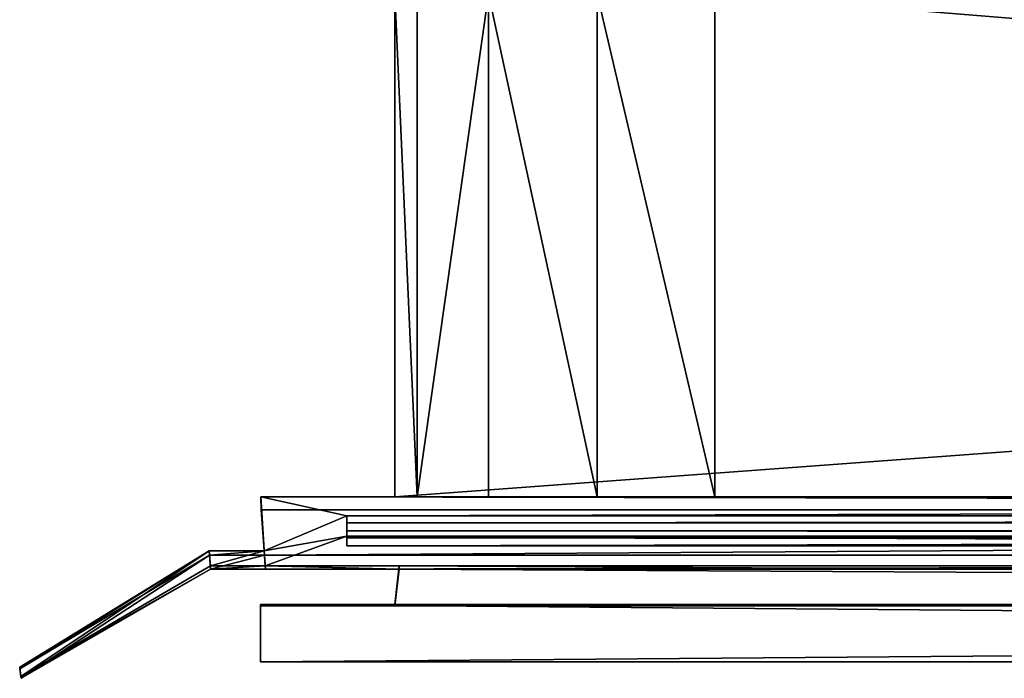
# Model space of a CAD drawing. Extents: x -6.9 to 15.4, y -1.3 to 1.1.
# Tile 31 of 52: x -0.3151 to -0.2331, y -0.2546 to -0.1997. Entities that reach past the tile are written whole.
import ezdxf

# ---------------------------------------------------------------- set-up
doc = ezdxf.new("R2010")
doc.units = 0
doc.header["$LTSCALE"] = 0.0254
doc.layers.get('0').update_dxf_attribs({"color": 13, "linetype": 'CONTINUOUS'})

# ---------------------------------------------------------------- blocks, each defined once
blk = doc.blocks.new('GROUP2_1')
at = {"color": 0}
for p, q in [((-0.29437, -0.268597, 0.854698), (-0.294645, -0.264086, 0.854698)), ((-0.294645, -0.264086, 0.854698), (-0.294353, -0.268938, 0.15711)), ((-0.294645, -0.264086, 0.854698), (-0.294629, -0.265163, 0.15711)), ((-0.294645, -0.264086, 0.854698), (-0.294353, -0.268938, 0.15711)), ((-0.294645, -0.264086, 0.854698), (-0.294629, -0.265163, 0.15711)), ((-0.294645, -0.264086, 0.854698), (0.295372, -0.264086, 0.854698)), ((-0.294645, -0.264086, 0.854698), (0.295372, -0.264086, 0.854698)), ((-0.294645, -0.264086, 0.854698), (-0.287479, -0.265683, 0.854698)), ((-0.294645, -0.264086, 0.854698), (-0.287479, -0.265683, 0.854698)), ((-0.29437, -0.268597, 0.854698), (-0.294645, -0.264086, 0.854698)), ((-0.294353, -0.268938, 0.15711), (-0.294629, -0.265163, 0.15711)), ((-0.294629, -0.265163, 0.15711), (0.295351, -0.265163, 0.15711)), ((-0.294353, -0.268938, 0.15711), (-0.294629, -0.265163, 0.15711)), ((-0.294629, -0.265163, 0.15711), (0.295351, -0.265163, 0.15711)), ((-0.287479, -0.265683, 0.854698), (0.288308, -0.265679, 0.854698)), ((-0.287479, -0.265683, 0.854698), (0.288308, -0.265679, 0.854698)), ((-0.287479, -0.267356, 0.854698), (-0.287479, -0.265683, 0.854698)), ((-0.287479, -0.265683, 0.854698), (-0.287479, -0.266271, 0.855477)), ((-0.287479, -0.265683, 0.854698), (-0.287479, -0.266271, 0.855477)), ((-0.287479, -0.267356, 0.854698), (-0.287479, -0.265683, 0.854698)), ((0.288308, -0.266267, 0.855478), (-0.287479, -0.266271, 0.855477)), ((0.288308, -0.266267, 0.855478), (-0.287479, -0.266271, 0.855477)), ((-0.287479, -0.266271, 0.855477), (-0.287479, -0.267516, 0.861865)), ((-0.287479, -0.266271, 0.855477), (-0.287479, -0.267516, 0.861865)), ((-0.287479, -0.266271, 0.855477), (-0.287479, -0.266918, 0.855477)), ((-0.287479, -0.266271, 0.855477), (-0.287479, -0.266918, 0.855477)), ((-0.287479, -0.267356, 0.854698), (-0.29437, -0.268597, 0.854698)), ((-0.287479, -0.267356, 0.854698), (-0.29437, -0.268597, 0.854698)), ((-0.287479, -0.267356, 0.854698), (-0.294278, -0.269839, 0.854698)), ((-0.287479, -0.267356, 0.854698), (-0.294278, -0.269839, 0.854698)), ((0.288301, -0.266915, 0.855478), (-0.287479, -0.266918, 0.855477)), ((0.288301, -0.266915, 0.855478), (-0.287479, -0.266918, 0.855477)), ((-0.287479, -0.266918, 0.855477), (-0.287479, -0.268164, 0.861865)), ((-0.287479, -0.266918, 0.855477), (-0.287479, -0.267356, 0.854698)), ((-0.287479, -0.266918, 0.855477), (-0.287479, -0.267356, 0.854698)), ((-0.287479, -0.266918, 0.855477), (-0.287479, -0.268164, 0.861865)), ((-0.287479, -0.267356, 0.854698), (0.288301, -0.267353, 0.854698)), ((-0.287479, -0.267356, 0.854698), (0.288301, -0.267353, 0.854698)), ((0.295096, -0.268597, 0.854698), (-0.287479, -0.267356, 0.854698)), ((0.295096, -0.268597, 0.854698), (-0.287479, -0.267356, 0.854698)), ((-0.287479, -0.267516, 0.861865), (0.288308, -0.267513, 0.861866)), ((-0.287479, -0.267516, 0.861865), (0.288308, -0.267513, 0.861866)), ((-0.287479, -0.268164, 0.861865), (-0.287479, -0.267516, 0.861865)), ((-0.287479, -0.268164, 0.861865), (-0.287479, -0.267516, 0.861865)), ((-0.287479, -0.268164, 0.861865), (0.288301, -0.268161, 0.861866)), ((-0.287479, -0.268164, 0.861865), (0.288301, -0.268161, 0.861866)), ((-0.298951, -0.268597, 0.854698), (-0.314738, -0.278276, 0.854698)), ((-0.298951, -0.268597, 0.854698), (-0.314738, -0.278276, 0.854698)), ((-0.298951, -0.268597, 0.854698), (-0.31472, -0.27842, 0.159532)), ((-0.298951, -0.268597, 0.854698), (-0.31472, -0.27842, 0.159532)), ((-0.298934, -0.26894, 0.159532), (-0.31472, -0.27842, 0.159532)), ((-0.298934, -0.26894, 0.159532), (-0.31472, -0.27842, 0.159532)), ((-0.298857, -0.269839, 0.854698), (-0.298951, -0.268597, 0.854698)), ((-0.298951, -0.268597, 0.854698), (-0.298934, -0.26894, 0.159532)), ((-0.298951, -0.268597, 0.854698), (-0.298934, -0.26894, 0.159532)), ((-0.298951, -0.268597, 0.854698), (-0.29437, -0.268597, 0.854698)), ((-0.298951, -0.268597, 0.854698), (-0.29437, -0.268597, 0.854698)), ((-0.298857, -0.269839, 0.854698), (-0.298951, -0.268597, 0.854698)), ((-0.294353, -0.268938, 0.15711), (-0.298934, -0.26894, 0.159532)), ((-0.294353, -0.268938, 0.15711), (-0.298934, -0.26894, 0.159532)), ((-0.298934, -0.26894, 0.159532), (-0.29884, -0.27013, 0.159532)), ((-0.298934, -0.26894, 0.159532), (-0.29884, -0.27013, 0.159532)), ((-0.29437, -0.268597, 0.854698), (-0.294353, -0.268938, 0.15711)), ((-0.29437, -0.268597, 0.854698), (-0.294353, -0.268938, 0.15711)), ((-0.294278, -0.269839, 0.854698), (-0.29437, -0.268597, 0.854698)), ((-0.294278, -0.269839, 0.854698), (-0.29437, -0.268597, 0.854698)), ((0.294988, -0.268944, 0.15711), (-0.294353, -0.268938, 0.15711)), ((-0.294353, -0.268938, 0.15711), (-0.294261, -0.27013, 0.157111)), ((0.294988, -0.268944, 0.15711), (-0.294353, -0.268938, 0.15711)), ((-0.294353, -0.268938, 0.15711), (-0.294261, -0.27013, 0.157111)), ((-0.31464, -0.279069, 0.854698), (-0.298857, -0.269839, 0.854698)), ((-0.31464, -0.279069, 0.854698), (-0.298857, -0.269839, 0.854698)), ((-0.31464, -0.279069, 0.854698), (-0.29884, -0.27013, 0.159532)), ((-0.31464, -0.279069, 0.854698), (-0.29884, -0.27013, 0.159532)), ((-0.29884, -0.27013, 0.159532), (-0.314622, -0.279213, 0.159532)), ((-0.29884, -0.27013, 0.159532), (-0.314622, -0.279213, 0.159532)), ((-0.29884, -0.27013, 0.159532), (-0.298857, -0.269839, 0.854698)), ((-0.294278, -0.269839, 0.854698), (-0.298857, -0.269839, 0.854698)), ((-0.29884, -0.27013, 0.159532), (-0.298857, -0.269839, 0.854698)), ((-0.294278, -0.269839, 0.854698), (-0.298857, -0.269839, 0.854698)), ((-0.29884, -0.27013, 0.159532), (-0.294261, -0.27013, 0.157111)), ((-0.29884, -0.27013, 0.159532), (-0.294261, -0.27013, 0.157111)), ((-0.283129, -0.269843, 0.842272), (-0.294278, -0.269839, 0.854698)), ((-0.294278, -0.269839, 0.854698), (-0.294261, -0.27013, 0.157111)), ((-0.294278, -0.269839, 0.854698), (-0.294261, -0.27013, 0.157111)), ((-0.294278, -0.269839, 0.854698), (0.295004, -0.269839, 0.854698)), ((-0.294278, -0.269839, 0.854698), (0.295004, -0.269839, 0.854698)), ((-0.283129, -0.269843, 0.842272), (-0.294278, -0.269839, 0.854698)), ((-0.294261, -0.27013, 0.157111), (-0.283129, -0.270132, 0.159532)), ((-0.294261, -0.27013, 0.157111), (-0.283129, -0.270132, 0.159532)), ((-0.294261, -0.27013, 0.157111), (0.294868, -0.270132, 0.157111)), ((-0.294261, -0.27013, 0.157111), (0.294868, -0.270132, 0.157111)), ((-0.283129, -0.269843, 0.842272), (-0.283496, -0.273074, 0.842249)), ((-0.283496, -0.27317, 0.159532), (-0.283129, -0.269843, 0.842272)), ((-0.283129, -0.269843, 0.842272), (-0.283496, -0.273074, 0.842249)), ((-0.283496, -0.27317, 0.159532), (-0.283129, -0.269843, 0.842272)), ((-0.283496, -0.27317, 0.159532), (-0.283129, -0.270132, 0.159532)), ((-0.283496, -0.27317, 0.159532), (-0.283129, -0.270132, 0.159532)), ((0.283864, -0.269845, 0.842272), (-0.283129, -0.269843, 0.842272)), ((-0.283129, -0.269843, 0.842272), (-0.283129, -0.270132, 0.159532)), ((-0.283129, -0.269843, 0.842272), (-0.283129, -0.270132, 0.159532)), ((0.283864, -0.269845, 0.842272), (-0.283129, -0.269843, 0.842272)), ((-0.283129, -0.270132, 0.159532), (0.283749, -0.270132, 0.159532)), ((-0.283129, -0.270132, 0.159532), (0.283749, -0.270132, 0.159532)), ((-0.294672, -0.273074, 0.854672), (-0.294672, -0.277848, 0.854672)), ((0.295412, -0.273074, 0.854672), (-0.294672, -0.273074, 0.854672)), ((-0.294672, -0.27317, 0.159532), (-0.294672, -0.273074, 0.854672)), ((-0.294672, -0.273074, 0.854672), (-0.283496, -0.273074, 0.842249)), ((-0.294672, -0.273074, 0.854672), (-0.283496, -0.273074, 0.842249)), ((0.295412, -0.273074, 0.854672), (-0.294672, -0.273074, 0.854672)), ((-0.294672, -0.27317, 0.159532), (-0.294672, -0.273074, 0.854672)), ((-0.294672, -0.273074, 0.854672), (-0.294672, -0.277848, 0.854672)), ((-0.283496, -0.273074, 0.842249), (0.284232, -0.273074, 0.842249)), ((-0.283496, -0.27317, 0.159532), (-0.283496, -0.273074, 0.842249)), ((-0.283496, -0.27317, 0.159532), (-0.283496, -0.273074, 0.842249)), ((-0.283496, -0.273074, 0.842249), (0.284232, -0.273074, 0.842249)), ((-0.294672, -0.27317, 0.159532), (0.295175, -0.273148, 0.159532)), ((-0.294672, -0.27317, 0.159532), (0.295175, -0.273148, 0.159532)), ((-0.294672, -0.277848, 0.159532), (-0.294672, -0.27317, 0.159532)), ((-0.283496, -0.27317, 0.159532), (-0.294672, -0.27317, 0.159532)), ((-0.283496, -0.27317, 0.159532), (-0.294672, -0.27317, 0.159532)), ((-0.294672, -0.277848, 0.159532), (-0.294672, -0.27317, 0.159532)), ((0.284005, -0.27317, 0.159532), (-0.283496, -0.27317, 0.159532)), ((0.284005, -0.27317, 0.159532), (-0.283496, -0.27317, 0.159532)), ((-0.294672, -0.277848, 0.159532), (0.29503, -0.277848, 0.159532)), ((0.295412, -0.277848, 0.854672), (-0.294672, -0.277848, 0.854672)), ((-0.294672, -0.277848, 0.854672), (-0.294672, -0.277848, 0.159532)), ((0.295412, -0.277848, 0.854672), (-0.294672, -0.277848, 0.854672)), ((-0.294672, -0.277848, 0.159532), (0.29503, -0.277848, 0.159532)), ((-0.294672, -0.277848, 0.854672), (-0.294672, -0.277848, 0.159532)), ((-0.314738, -0.278276, 0.854698), (-0.31464, -0.279069, 0.854698)), ((-0.31472, -0.27842, 0.159532), (-0.314738, -0.278276, 0.854698)), ((-0.31472, -0.27842, 0.159532), (-0.314738, -0.278276, 0.854698)), ((-0.314738, -0.278276, 0.854698), (-0.31464, -0.279069, 0.854698)), ((-0.314622, -0.279213, 0.159532), (-0.31472, -0.27842, 0.159532)), ((-0.314622, -0.279213, 0.159532), (-0.31472, -0.27842, 0.159532)), ((-0.31464, -0.279069, 0.854698), (-0.314622, -0.279213, 0.159532)), ((-0.31464, -0.279069, 0.854698), (-0.314622, -0.279213, 0.159532))]:
    blk.add_line(p, q, dxfattribs=at)
at = {"color": 250}
mesh = blk.add_polyface(dxfattribs=at)
corners = [(-0.294645, -0.264086, 0.854698), (-0.294353, -0.268938, 0.15711), (-0.29437, -0.268597, 0.854698)]
mesh.append_faces([[corners[k] for k in face] for face in [(0, 1, 2)]], dxfattribs={"color": 250})
mesh = blk.add_polyface(dxfattribs=at)
corners = [(-0.294645, -0.264086, 0.854698), (-0.294629, -0.265163, 0.15711), (-0.294353, -0.268938, 0.15711)]
mesh.append_faces([[corners[k] for k in face] for face in [(0, 1, 2)]], dxfattribs={"color": 250})
mesh = blk.add_polyface(dxfattribs=at)
corners = [(-0.294645, -0.264086, 0.854698), (0.295351, -0.265163, 0.15711), (-0.294629, -0.265163, 0.15711), (0.295372, -0.264086, 0.854698)]
mesh.append_faces([[corners[k] for k in face] for face in [(0, 1, 2), (1, 0, 3)]], dxfattribs={"vtx0": -1, "color": 250})
mesh = blk.add_polyface(dxfattribs=at)
corners = [(-0.287479, -0.265683, 0.854698), (0.295372, -0.264086, 0.854698), (-0.294645, -0.264086, 0.854698), (0.288308, -0.265679, 0.854698)]
mesh.append_faces([[corners[k] for k in face] for face in [(0, 1, 2), (1, 0, 3)]], dxfattribs={"vtx0": -1, "color": 250})
mesh = blk.add_polyface(dxfattribs=at)
corners = [(-0.29437, -0.268597, 0.854698), (-0.287479, -0.265683, 0.854698), (-0.294645, -0.264086, 0.854698), (-0.287479, -0.267356, 0.854698)]
mesh.append_faces([[corners[k] for k in face] for face in [(0, 1, 2), (1, 0, 3)]], dxfattribs={"vtx0": -1, "color": 250})
mesh = blk.add_polyface(dxfattribs=at)
corners = [(0.295351, -0.265163, 0.15711), (-0.294353, -0.268938, 0.15711), (-0.294629, -0.265163, 0.15711), (0.294988, -0.268944, 0.15711)]
mesh.append_faces([[corners[k] for k in face] for face in [(0, 1, 2), (1, 0, 3)]], dxfattribs={"vtx0": -1, "color": 250})
mesh = blk.add_polyface(dxfattribs=at)
corners = [(-0.287479, -0.266271, 0.855477), (0.288308, -0.265679, 0.854698), (-0.287479, -0.265683, 0.854698), (0.288308, -0.266267, 0.855478)]
mesh.append_faces([[corners[k] for k in face] for face in [(0, 1, 2), (1, 0, 3)]], dxfattribs={"vtx0": -1, "color": 250})
mesh = blk.add_polyface(dxfattribs=at)
corners = [(-0.287479, -0.266918, 0.855477), (-0.287479, -0.265683, 0.854698), (-0.287479, -0.267356, 0.854698), (-0.287479, -0.266271, 0.855477)]
mesh.append_faces([[corners[k] for k in face] for face in [(0, 1, 2), (1, 0, 3)]], dxfattribs={"vtx0": -1, "color": 250})
mesh = blk.add_polyface(dxfattribs=at)
corners = [(-0.287479, -0.267516, 0.861865), (0.288308, -0.266267, 0.855478), (-0.287479, -0.266271, 0.855477), (0.288308, -0.267513, 0.861866)]
mesh.append_faces([[corners[k] for k in face] for face in [(0, 1, 2), (1, 0, 3)]], dxfattribs={"vtx0": -1, "color": 250})
mesh = blk.add_polyface(dxfattribs=at)
corners = [(-0.287479, -0.267516, 0.861865), (-0.287479, -0.266918, 0.855477), (-0.287479, -0.268164, 0.861865), (-0.287479, -0.266271, 0.855477)]
mesh.append_faces([[corners[k] for k in face] for face in [(0, 1, 2), (1, 0, 3)]], dxfattribs={"vtx0": -1, "color": 250})
mesh = blk.add_polyface(dxfattribs=at)
corners = [(-0.287479, -0.267356, 0.854698), (-0.29437, -0.268597, 0.854698), (-0.294278, -0.269839, 0.854698)]
mesh.append_faces([[corners[k] for k in face] for face in [(0, 1, 2)]], dxfattribs={"color": 250})
mesh = blk.add_polyface(dxfattribs=at)
corners = [(0.295004, -0.269839, 0.854698), (-0.287479, -0.267356, 0.854698), (-0.294278, -0.269839, 0.854698), (0.295096, -0.268597, 0.854698)]
mesh.append_faces([[corners[k] for k in face] for face in [(0, 1, 2), (1, 0, 3)]], dxfattribs={"vtx0": -1, "color": 250})
mesh = blk.add_polyface(dxfattribs=at)
corners = [(0.288301, -0.267353, 0.854698), (-0.287479, -0.266918, 0.855477), (-0.287479, -0.267356, 0.854698), (0.288301, -0.266915, 0.855478)]
mesh.append_faces([[corners[k] for k in face] for face in [(0, 1, 2), (1, 0, 3)]], dxfattribs={"vtx0": -1, "color": 250})
mesh = blk.add_polyface(dxfattribs=at)
corners = [(0.288301, -0.266915, 0.855478), (-0.287479, -0.268164, 0.861865), (-0.287479, -0.266918, 0.855477), (0.288301, -0.268161, 0.861866)]
mesh.append_faces([[corners[k] for k in face] for face in [(0, 1, 2), (1, 0, 3)]], dxfattribs={"vtx0": -1, "color": 250})
mesh = blk.add_polyface(dxfattribs=at)
corners = [(0.295096, -0.268597, 0.854698), (0.288301, -0.267353, 0.854698), (-0.287479, -0.267356, 0.854698)]
mesh.append_faces([[corners[k] for k in face] for face in [(0, 1, 2)]], dxfattribs={"color": 250})
mesh = blk.add_polyface(dxfattribs=at)
corners = [(0.288301, -0.268161, 0.861866), (-0.287479, -0.267516, 0.861865), (-0.287479, -0.268164, 0.861865), (0.288308, -0.267513, 0.861866)]
mesh.append_faces([[corners[k] for k in face] for face in [(0, 1, 2), (1, 0, 3)]], dxfattribs={"vtx0": -1, "color": 250})
mesh = blk.add_polyface(dxfattribs=at)
corners = [(-0.31464, -0.279069, 0.854698), (-0.298951, -0.268597, 0.854698), (-0.314738, -0.278276, 0.854698), (-0.298857, -0.269839, 0.854698)]
mesh.append_faces([[corners[k] for k in face] for face in [(0, 1, 2), (1, 0, 3)]], dxfattribs={"vtx0": -1, "color": 250})
mesh = blk.add_polyface(dxfattribs=at)
corners = [(-0.298951, -0.268597, 0.854698), (-0.31472, -0.27842, 0.159532), (-0.314738, -0.278276, 0.854698)]
mesh.append_faces([[corners[k] for k in face] for face in [(0, 1, 2)]], dxfattribs={"color": 250})
mesh = blk.add_polyface(dxfattribs=at)
corners = [(-0.298951, -0.268597, 0.854698), (-0.298934, -0.26894, 0.159532), (-0.31472, -0.27842, 0.159532)]
mesh.append_faces([[corners[k] for k in face] for face in [(0, 1, 2)]], dxfattribs={"color": 250})
mesh = blk.add_polyface(dxfattribs=at)
corners = [(-0.298934, -0.26894, 0.159532), (-0.314622, -0.279213, 0.159532), (-0.31472, -0.27842, 0.159532), (-0.29884, -0.27013, 0.159532)]
mesh.append_faces([[corners[k] for k in face] for face in [(0, 1, 2), (1, 0, 3)]], dxfattribs={"vtx0": -1, "color": 250})
mesh = blk.add_polyface(dxfattribs=at)
corners = [(-0.298934, -0.26894, 0.159532), (-0.29437, -0.268597, 0.854698), (-0.294353, -0.268938, 0.15711), (-0.298951, -0.268597, 0.854698)]
mesh.append_faces([[corners[k] for k in face] for face in [(0, 1, 2), (1, 0, 3)]], dxfattribs={"vtx0": -1, "color": 250})
mesh = blk.add_polyface(dxfattribs=at)
corners = [(-0.298857, -0.269839, 0.854698), (-0.29437, -0.268597, 0.854698), (-0.298951, -0.268597, 0.854698), (-0.294278, -0.269839, 0.854698)]
mesh.append_faces([[corners[k] for k in face] for face in [(0, 1, 2), (1, 0, 3)]], dxfattribs={"vtx0": -1, "color": 250})
mesh = blk.add_polyface(dxfattribs=at)
corners = [(-0.294353, -0.268938, 0.15711), (-0.29884, -0.27013, 0.159532), (-0.298934, -0.26894, 0.159532), (-0.294261, -0.27013, 0.157111)]
mesh.append_faces([[corners[k] for k in face] for face in [(0, 1, 2), (1, 0, 3)]], dxfattribs={"vtx0": -1, "color": 250})
mesh = blk.add_polyface(dxfattribs=at)
corners = [(0.294988, -0.268944, 0.15711), (-0.294261, -0.27013, 0.157111), (-0.294353, -0.268938, 0.15711), (0.294868, -0.270132, 0.157111)]
mesh.append_faces([[corners[k] for k in face] for face in [(0, 1, 2), (1, 0, 3)]], dxfattribs={"vtx0": -1, "color": 250})
mesh = blk.add_polyface(dxfattribs=at)
corners = [(-0.31464, -0.279069, 0.854698), (-0.29884, -0.27013, 0.159532), (-0.298857, -0.269839, 0.854698)]
mesh.append_faces([[corners[k] for k in face] for face in [(0, 1, 2)]], dxfattribs={"color": 250})
mesh = blk.add_polyface(dxfattribs=at)
corners = [(-0.31464, -0.279069, 0.854698), (-0.314622, -0.279213, 0.159532), (-0.29884, -0.27013, 0.159532)]
mesh.append_faces([[corners[k] for k in face] for face in [(0, 1, 2)]], dxfattribs={"color": 250})
mesh = blk.add_polyface(dxfattribs=at)
corners = [(-0.294278, -0.269839, 0.854698), (-0.29884, -0.27013, 0.159532), (-0.294261, -0.27013, 0.157111), (-0.298857, -0.269839, 0.854698)]
mesh.append_faces([[corners[k] for k in face] for face in [(0, 1, 2), (1, 0, 3)]], dxfattribs={"vtx0": -1, "color": 250})
mesh = blk.add_polyface(dxfattribs=at)
corners = [(-0.283129, -0.270132, 0.159532), (-0.294278, -0.269839, 0.854698), (-0.294261, -0.27013, 0.157111), (-0.283129, -0.269843, 0.842272)]
mesh.append_faces([[corners[k] for k in face] for face in [(0, 1, 2), (1, 0, 3)]], dxfattribs={"vtx0": -1, "color": 250})
mesh = blk.add_polyface(dxfattribs=at)
corners = [(0.295004, -0.269839, 0.854698), (-0.283129, -0.269843, 0.842272), (0.283864, -0.269845, 0.842272), (-0.294278, -0.269839, 0.854698)]
mesh.append_faces([[corners[k] for k in face] for face in [(0, 1, 2), (1, 0, 3)]], dxfattribs={"vtx0": -1, "color": 250})
mesh = blk.add_polyface(dxfattribs=at)
corners = [(0.294868, -0.270132, 0.157111), (-0.283129, -0.270132, 0.159532), (-0.294261, -0.27013, 0.157111), (0.283749, -0.270132, 0.159532)]
mesh.append_faces([[corners[k] for k in face] for face in [(0, 1, 2), (1, 0, 3)]], dxfattribs={"vtx0": -1, "color": 250})
mesh = blk.add_polyface(dxfattribs=at)
corners = [(0.284232, -0.273074, 0.842249), (-0.283129, -0.269843, 0.842272), (-0.283496, -0.273074, 0.842249), (0.283864, -0.269845, 0.842272)]
mesh.append_faces([[corners[k] for k in face] for face in [(0, 1, 2), (1, 0, 3)]], dxfattribs={"vtx0": -1, "color": 250})
mesh = blk.add_polyface(dxfattribs=at)
corners = [(-0.283129, -0.269843, 0.842272), (-0.283129, -0.270132, 0.159532), (-0.283496, -0.27317, 0.159532)]
mesh.append_faces([[corners[k] for k in face] for face in [(0, 1, 2)]], dxfattribs={"color": 250})
mesh = blk.add_polyface(dxfattribs=at)
corners = [(-0.283129, -0.269843, 0.842272), (-0.283496, -0.27317, 0.159532), (-0.283496, -0.273074, 0.842249)]
mesh.append_faces([[corners[k] for k in face] for face in [(0, 1, 2)]], dxfattribs={"color": 250})
mesh = blk.add_polyface(dxfattribs=at)
corners = [(-0.283129, -0.270132, 0.159532), (0.284005, -0.27317, 0.159532), (-0.283496, -0.27317, 0.159532), (0.283749, -0.270132, 0.159532)]
mesh.append_faces([[corners[k] for k in face] for face in [(0, 1, 2), (1, 0, 3)]], dxfattribs={"vtx0": -1, "color": 250})
mesh = blk.add_polyface(dxfattribs=at)
corners = [(0.295412, -0.277848, 0.854672), (-0.294672, -0.273074, 0.854672), (-0.294672, -0.277848, 0.854672), (0.295412, -0.273074, 0.854672)]
mesh.append_faces([[corners[k] for k in face] for face in [(0, 1, 2), (1, 0, 3)]], dxfattribs={"vtx0": -1, "color": 250})
mesh = blk.add_polyface(dxfattribs=at)
corners = [(-0.294672, -0.273074, 0.854672), (-0.283496, -0.27317, 0.159532), (-0.294672, -0.27317, 0.159532), (-0.283496, -0.273074, 0.842249)]
mesh.append_faces([[corners[k] for k in face] for face in [(0, 1, 2), (1, 0, 3)]], dxfattribs={"vtx0": -1, "color": 250})
mesh = blk.add_polyface(dxfattribs=at)
corners = [(-0.294672, -0.273074, 0.854672), (0.284232, -0.273074, 0.842249), (-0.283496, -0.273074, 0.842249), (0.295412, -0.273074, 0.854672)]
mesh.append_faces([[corners[k] for k in face] for face in [(0, 1, 2), (1, 0, 3)]], dxfattribs={"vtx0": -1, "color": 250})
mesh = blk.add_polyface(dxfattribs=at)
corners = [(-0.294672, -0.273074, 0.854672), (-0.294672, -0.277848, 0.159532), (-0.294672, -0.277848, 0.854672), (-0.294672, -0.27317, 0.159532)]
mesh.append_faces([[corners[k] for k in face] for face in [(0, 1, 2), (1, 0, 3)]], dxfattribs={"vtx0": -1, "color": 250})
mesh = blk.add_polyface(dxfattribs=at)
corners = [(0.295175, -0.273148, 0.159532), (-0.294672, -0.277848, 0.159532), (-0.294672, -0.27317, 0.159532), (0.29503, -0.277848, 0.159532)]
mesh.append_faces([[corners[k] for k in face] for face in [(0, 1, 2), (1, 0, 3)]], dxfattribs={"vtx0": -1, "color": 250})
mesh = blk.add_polyface(dxfattribs=at)
corners = [(-0.283496, -0.27317, 0.159532), (0.295175, -0.273148, 0.159532), (-0.294672, -0.27317, 0.159532), (0.284005, -0.27317, 0.159532)]
mesh.append_faces([[corners[k] for k in face] for face in [(0, 1, 2), (1, 0, 3)]], dxfattribs={"vtx0": -1, "color": 250})
mesh = blk.add_polyface(dxfattribs=at)
corners = [(0.295412, -0.277848, 0.854672), (-0.294672, -0.277848, 0.159532), (0.29503, -0.277848, 0.159532), (-0.294672, -0.277848, 0.854672)]
mesh.append_faces([[corners[k] for k in face] for face in [(0, 1, 2), (1, 0, 3)]], dxfattribs={"vtx0": -1, "color": 250})
mesh = blk.add_polyface(dxfattribs=at)
corners = [(-0.31464, -0.279069, 0.854698), (-0.31472, -0.27842, 0.159532), (-0.314622, -0.279213, 0.159532), (-0.314738, -0.278276, 0.854698)]
mesh.append_faces([[corners[k] for k in face] for face in [(0, 1, 2), (1, 0, 3)]], dxfattribs={"vtx0": -1, "color": 250})
blk = doc.blocks.new('GROUP5_1')
at = {"color": 0}
for p, q in [((-0.283496, -0.264095, 0.815579), (-0.283496, -0.22217, 0.815579)), ((-0.283496, -0.22217, 0.159539), (-0.283496, -0.264086, 0.159539)), ((-0.283496, -0.22217, 0.159539), (-0.283496, -0.264086, 0.159539)), ((-0.283496, -0.264095, 0.815579), (-0.283496, -0.22217, 0.815579)), ((-0.281624, -0.22217, 0.825396), (-0.281624, -0.264086, 0.825396)), ((-0.281624, -0.22217, 0.825396), (-0.281624, -0.264086, 0.825396)), ((-0.275685, -0.22217, 0.834438), (-0.275685, -0.264086, 0.834438)), ((-0.275685, -0.22217, 0.834438), (-0.275685, -0.264086, 0.834438)), ((-0.266643, -0.264086, 0.840377), (-0.266643, -0.22217, 0.840377)), ((-0.266643, -0.264086, 0.840377), (-0.266643, -0.22217, 0.840377)), ((-0.256826, -0.22217, 0.842249), (-0.256826, -0.264086, 0.842249)), ((-0.256826, -0.22217, 0.842249), (-0.256826, -0.264086, 0.842249)), ((-0.283496, -0.264086, 0.159539), (-0.283496, -0.264095, 0.815579)), ((0.284232, -0.264086, 0.159539), (-0.283496, -0.264086, 0.159539)), ((-0.283496, -0.264095, 0.815579), (-0.281624, -0.264086, 0.825396)), ((0.284232, -0.264086, 0.159539), (-0.283496, -0.264086, 0.159539)), ((-0.283496, -0.264095, 0.815579), (-0.281624, -0.264086, 0.825396)), ((-0.283496, -0.264086, 0.159539), (-0.283496, -0.264095, 0.815579)), ((-0.281624, -0.264086, 0.825396), (-0.275685, -0.264086, 0.834438)), ((-0.281624, -0.264086, 0.825396), (-0.275685, -0.264086, 0.834438)), ((-0.275685, -0.264086, 0.834438), (-0.266643, -0.264086, 0.840377)), ((-0.275685, -0.264086, 0.834438), (-0.266643, -0.264086, 0.840377)), ((-0.266643, -0.264086, 0.840377), (-0.256826, -0.264086, 0.842249)), ((-0.266643, -0.264086, 0.840377), (-0.256826, -0.264086, 0.842249)), ((-0.256826, -0.264086, 0.842249), (0.257562, -0.264086, 0.842249)), ((-0.256826, -0.264086, 0.842249), (0.257562, -0.264086, 0.842249))]:
    blk.add_line(p, q, dxfattribs=at)
at = {"color": 253}
mesh = blk.add_polyface(dxfattribs=at)
corners = [(-0.283496, -0.22217, 0.815579), (-0.283496, -0.264086, 0.159539), (-0.283496, -0.264095, 0.815579), (-0.283496, -0.22217, 0.159539)]
mesh.append_faces([[corners[k] for k in face] for face in [(0, 1, 2), (1, 0, 3)]], dxfattribs={"vtx0": -1, "color": 253})
mesh = blk.add_polyface(dxfattribs=at)
corners = [(0.284232, -0.22217, 0.159539), (-0.283496, -0.264086, 0.159539), (-0.283496, -0.22217, 0.159539), (0.284232, -0.264086, 0.159539)]
mesh.append_faces([[corners[k] for k in face] for face in [(0, 1, 2), (1, 0, 3)]], dxfattribs={"vtx0": -1, "color": 253})
mesh = blk.add_polyface(dxfattribs=at)
corners = [(-0.281624, -0.264086, 0.825396), (-0.283496, -0.22217, 0.815579), (-0.283496, -0.264095, 0.815579), (-0.281624, -0.22217, 0.825396)]
mesh.append_faces([[corners[k] for k in face] for face in [(0, 1, 2), (1, 0, 3)]], dxfattribs={"vtx0": -1, "color": 253})
mesh = blk.add_polyface(dxfattribs=at)
corners = [(-0.275685, -0.22217, 0.834438), (-0.281624, -0.264086, 0.825396), (-0.275685, -0.264086, 0.834438), (-0.281624, -0.22217, 0.825396)]
mesh.append_faces([[corners[k] for k in face] for face in [(0, 1, 2), (1, 0, 3)]], dxfattribs={"vtx0": -1, "color": 253})
mesh = blk.add_polyface(dxfattribs=at)
corners = [(-0.266643, -0.264086, 0.840377), (-0.275685, -0.22217, 0.834438), (-0.275685, -0.264086, 0.834438), (-0.266643, -0.22217, 0.840377)]
mesh.append_faces([[corners[k] for k in face] for face in [(0, 1, 2), (1, 0, 3)]], dxfattribs={"vtx0": -1, "color": 253})
mesh = blk.add_polyface(dxfattribs=at)
corners = [(-0.256826, -0.264086, 0.842249), (-0.266643, -0.22217, 0.840377), (-0.266643, -0.264086, 0.840377), (-0.256826, -0.22217, 0.842249)]
mesh.append_faces([[corners[k] for k in face] for face in [(0, 1, 2), (1, 0, 3)]], dxfattribs={"vtx0": -1, "color": 253})
mesh = blk.add_polyface(dxfattribs=at)
corners = [(0.257562, -0.264086, 0.842249), (-0.256826, -0.22217, 0.842249), (-0.256826, -0.264086, 0.842249), (0.257562, -0.22217, 0.842249)]
mesh.append_faces([[corners[k] for k in face] for face in [(0, 1, 2), (1, 0, 3)]], dxfattribs={"vtx0": -1, "color": 253})
mesh = blk.add_polyface(dxfattribs=at)
corners = [(0.284232, -0.264095, 0.815579), (-0.283496, -0.264086, 0.159539), (0.284232, -0.264086, 0.159539), (-0.283496, -0.264095, 0.815579), (0.28236, -0.264086, 0.825396), (-0.281624, -0.264086, 0.825396), (0.276421, -0.264086, 0.834438), (-0.275685, -0.264086, 0.834438), (0.267379, -0.264086, 0.840377), (-0.266643, -0.264086, 0.840377), (0.257562, -0.264086, 0.842249), (-0.256826, -0.264086, 0.842249)]
mesh.append_faces([[corners[k] for k in face] for face in [(0, 1, 2), (9, 10, 11)]], dxfattribs={"vtx0": -1, "color": 253})
mesh.append_faces([[corners[k] for k in face] for face in [(1, 0, 3), (3, 4, 5), (5, 6, 7), (7, 8, 9)]], dxfattribs={"vtx0": -1, "vtx1": -1, "color": 253})
mesh.append_faces([[corners[k] for k in face] for face in [(3, 0, 4), (5, 4, 6), (7, 6, 8), (9, 8, 10)]], dxfattribs={"vtx0": -1, "vtx2": -1, "color": 253})
blk = doc.blocks.new('GROUP1_1')
at = {"color": 250}
blk.add_blockref('GROUP2_1', (0, 0), dxfattribs=at)
at = {"color": 253}
blk.add_blockref('GROUP5_1', (0, 0), dxfattribs=at)
blk = doc.blocks.new('GROUP0_1')
at = {"color": 253}
blk.add_blockref('GROUP1_1', (-0.000395, 0.02462, 0.001031), dxfattribs=at)

msp = doc.modelspace()

# ---------------------------------------------------------------- block references
at = {"color": 254}
msp.add_blockref('GROUP0_1', (0, 0), dxfattribs=at)

doc.saveas('drawing.dxf')
